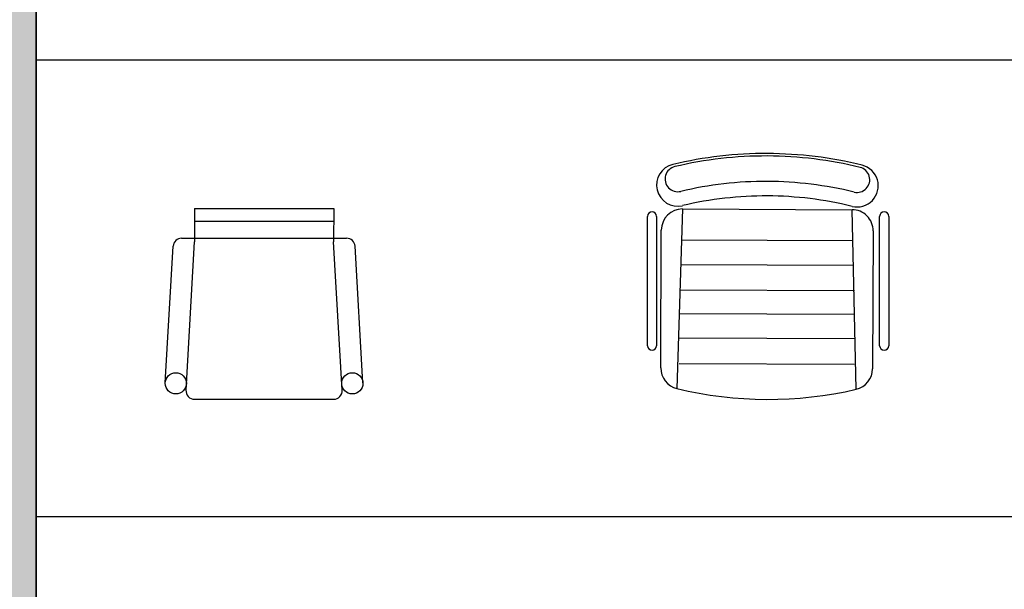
# Model space of a CAD drawing. Header units: millimetres. Extents: x 36213 to 52357, y 13387 to 22894.
# Tile 7 of 24: x 37767 to 40091, y 16840 to 18184. Entities that reach past the tile are written whole.
import ezdxf

# ---------------------------------------------------------------- set-up
doc = ezdxf.new("R2010")
doc.units = ezdxf.units.MM
doc.layers.add('L1', color=7, linetype='Continuous')

# ---------------------------------------------------------------- blocks, each defined once
blk = doc.blocks.new('A$C19F051F0')
for p, q in [((69, 450), (397.8, 450)), ((69, 450), (69.3, 371.4)), ((397.8, 450), (397.5, 371.4)), ((69, 420), (397.8, 420)), ((38.7, 380), (428.2, 380)), ((0, 39), (18.7, 361.2)), ((49.1, 21.2), (69.3, 371.4)), ((417.8, 21.2), (397.5, 371.4)), ((466.8, 39), (448.2, 361.2)), ((69, 0), (397.8, 0))]:
    blk.add_line(p, q)
for centre in [(25, 37.5), (441.7, 37.5)]:
    blk.add_circle(centre, 25)
for centre, start, end in [((38.7, 360), 90, 176.6868), ((38.7, 360), 90, 176.6868), ((428.2, 360), 3.3132, 90), ((69, 20), 176.6868, 270), ((397.8, 20), 270, 3.3132)]:
    blk.add_arc(centre, 20, start, end)
blk = doc.blocks.new('A$C0E0855F3')
for p, q in [((82.6, 449), (69.4, 25.2)), ((82.6, 449), (482.6, 447.3)), ((492.4, 23.4), (482.6, 447.3)), ((0, 126.1), (0, 431.4)), ((21.4, 431.4), (21.4, 126.1)), ((547.8, 126.1), (547.8, 431.4)), ((569.2, 431.4), (569.2, 126.1)), ((31.1, 74), (32.4, 399.2)), ((532.4, 397.1), (531.1, 71.9)), ((484.3, 373.6), (80.3, 375.3)), ((485.7, 315.8), (78.5, 317.4)), ((488.6, 255.5), (75.1, 257.2)), ((488.3, 200.1), (74.9, 201.8)), ((488.1, 142.3), (74.7, 144)), ((487.8, 82.1), (74.4, 83.8))]:
    blk.add_line(p, q)
for centre, radius, start, end in [((279.4, -372.9), 952.7, 89.7748, 103.3361), ((279.4, -358.8), 932.8, 89.7741, 103.3354), ((279.2, -358.7), 932.7, 76.1975, 89.7587), ((279.2, -372.9), 952.7, 76.1975, 89.7587), ((71.2, 505.4), 50, 103.3361, 283.3361), ((71.2, 519.7), 30, 103.336, 283.3361), ((494.5, 503.7), 50, 256.1975, 76.1975), ((494.5, 518), 30, 256.1974, 76.1975), ((279.4, -358.7), 872.7, 89.7748, 103.3361), ((279.2, -358.7), 872.7, 76.1977, 89.7589), ((279.4, -372.9), 852.7, 89.7748, 103.3361), ((279.2, -372.9), 852.7, 76.1975, 89.7587), ((10.7, 431.4), 10.7, 0, 180), ((82.4, 399), 50, 89.7668, 179.7668), ((482.4, 397.3), 50, 359.7668, 89.7668), ((558.5, 431.4), 10.7, 0, 180), ((10.7, 126.1), 10.7, 180, 0), ((558.5, 126.1), 10.7, 180, 0), ((81.1, 73.8), 50, 179.7668, 256.4544), ((481.1, 72.1), 50, 283.0791, 359.7668), ((284.5, 918.2), 918.6, 256.4544, 283.0791)]:
    blk.add_arc(centre, radius, start, end)
blk = doc.blocks.new('FORMAT')
at = {"layer": 'L1', "true_color": 0x444444}
blk.add_hatch(color=250, dxfattribs=at).paths.add_polyline_path([(36212.7, 22893.5), (36212.7, 13386.5), (37805.3, 13386.5), (37805.3, 22893.5)])
at = {"layer": 'L1', "color": 155, "true_color": 0x546d8e}
for p, q in [((37805.3, 13386.5), (37805.3, 22893.5)), ((37805.3, 18089.3), (52357.3, 18089.3)), ((37805.3, 17011.9), (52357.3, 17011.9))]:
    blk.add_line(p, q, dxfattribs=at)
at = {"layer": 'L1'}
blk.add_line((37805.3, 22893.5), (37805.3, 13386.5), dxfattribs=at)
at = {"layer": 'L1', "color": 250, "true_color": 0x444444}
blk.add_line((37805.3, 22893.5), (37805.3, 13386.5), dxfattribs=at)

msp = doc.modelspace()

# ---------------------------------------------------------------- block references
for name, p in [('A$C0E0855F3', (39248.8, 17288.7)), ('A$C19F051F0', (38110.1, 17288.7))]:
    msp.add_blockref(name, p)
at = {"layer": 'L1'}
msp.add_blockref('FORMAT', (0, 0), dxfattribs=at)

doc.saveas('drawing.dxf')
